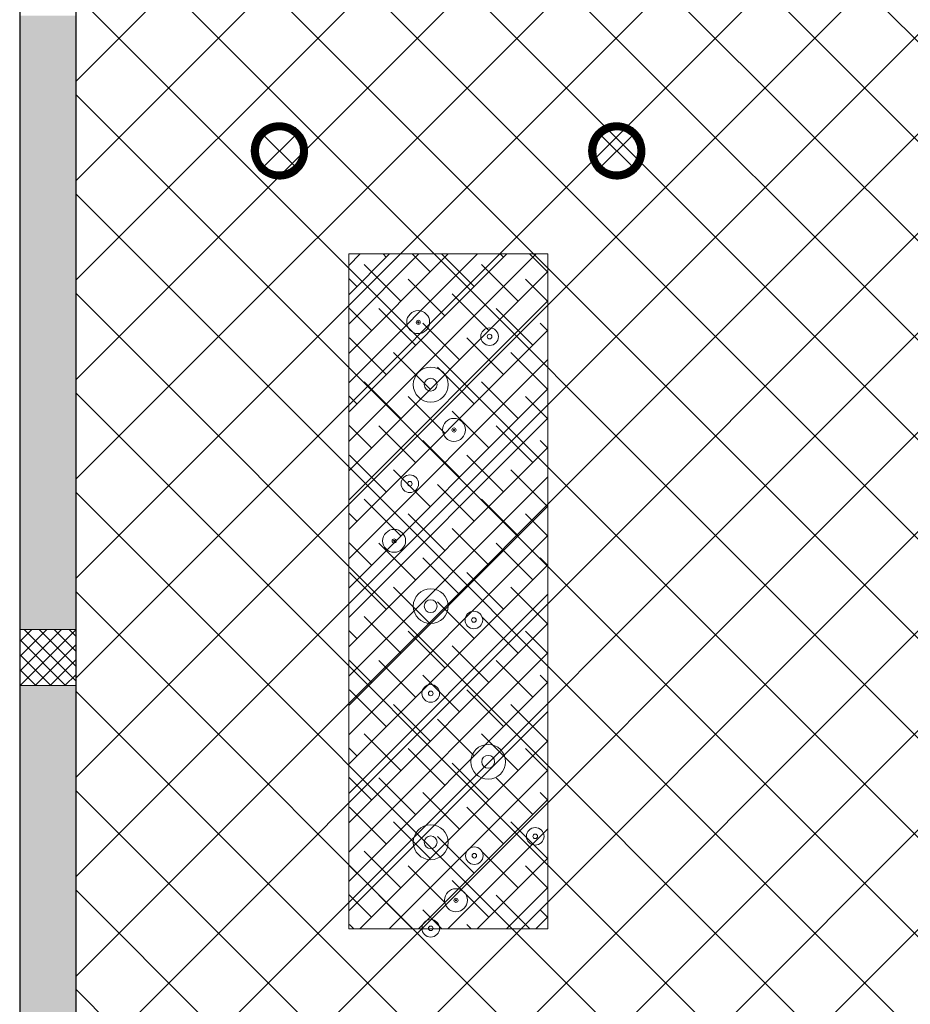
# Model space of a CAD drawing. Header units: millimetres. Extents: x -1469 to 52323, y -1368 to 13830.
# Tile 20 of 85: x 0 to 3168, y 4697 to 8198. Entities that reach past the tile are written whole.
import ezdxf

# ---------------------------------------------------------------- set-up
doc = ezdxf.new("R2010")
doc.units = ezdxf.units.MM
for name, color, linetype, lineweight, true_color in [('A-CEILING-01', 7, 'Continuous', 5, 0xd56ca8), ('A-CEILING-07', 230, 'Continuous', 5, 0xff007f), ('M-MEP-ELLG-LIGHT', 5, 'Continuous', 15, 0x0000ff)]:
    doc.layers.add(name, color=color, linetype=linetype, lineweight=lineweight, true_color=true_color)
for name, color, linetype, lineweight in [('A-LIGHT', 1, 'Continuous', 5), ('A-Wall & Column', 2, 'Continuous', 0), ('ND_26_HATCH', 8, 'Continuous', 13)]:
    doc.layers.add(name, color=color, linetype=linetype, lineweight=lineweight)
doc.layers.add('RCP LAYOUT', color=9, linetype='Continuous', true_color=0x808080)

# ---------------------------------------------------------------- blocks, each defined once
blk = doc.blocks.new('A$C81f607aa')
at = {"layer": 'ND_26_HATCH', "lineweight": -3, "true_color": 0x808080, "transparency": 33554687}
h = blk.add_hatch(color=8, dxfattribs=at)
h.dxf.hatch_style = 1
h.paths.add_polyline_path([(-15000, 13280), (-15200, 13280), (-15200, 0), (-11010, 0), (-11010, 650), (-10810, 650), (-10810, 850), (-11210, 850), (-11210, 200), (-15000, 200), (-15000, 8735.8), (-15000, 8835.8), (-15000, 9585.8), (-15000, 9685.8), (-15000, 10435.8), (-15000, 10535.8), (-15000, 11285.8), (-15000, 11385.8), (-15000, 12135.8), (-15000, 12235.8)])
h.paths.add_polyline_path([(-15200, 11087.2), (-15000, 11087.2), (-15000, 11287.2), (-15200, 11287.2)], flags=17)
h.paths.add_polyline_path([(-15200, 8211.4), (-15000, 8211.4), (-15000, 8411.4), (-15200, 8411.4)], flags=17)
h.paths.add_polyline_path([(-15200, 5830), (-15000, 5830), (-15000, 6030), (-15200, 6030)], flags=17)
h.paths.add_polyline_path([(-15200, 3420), (-15000, 3420), (-15000, 3620), (-15200, 3620)], flags=17)
h.paths.add_polyline_path([(-15200, 0), (-15000, 0), (-15000, 200), (-15200, 200)], flags=17)
h.paths.add_polyline_path([(-13205, 0.3), (-13005, 0.3), (-13005, 200.3), (-13205, 200.3)], flags=16)
h.paths.add_polyline_path([(-11210, 0), (-11010, 0), (-11010, 200), (-11210, 200)], flags=17)
h.paths.add_polyline_path([(-11010, 650), (-10810, 650), (-10810, 850), (-11010, 850)], flags=17)
at = {"layer": 'ND_26_HATCH', "lineweight": -3, "true_color": 0x808080}
h = blk.add_hatch(dxfattribs=at)
h.set_pattern_fill('ANSI37', color=8, scale=300)
h.set_pattern_definition([(45, (451552.75, 162145.904), (-26.5165043, 26.5165043), []), (135, (451552.75, 162145.904), (-26.5165043, -26.5165043), [])])
h.paths.add_polyline_path([(-15000, 6030), (-15200, 6030), (-15200, 5830), (-15000, 5830)])
at = {"layer": 'A-Wall & Column', "color": 8, "lineweight": -3, "true_color": 0x808080}
for p, q in [((-15200, 13480), (-15200, 0)), ((-15000, 13480), (-15000, 200))]:
    blk.add_line(p, q, dxfattribs=at)
at = {"layer": 'A-Wall & Column', "color": 8, "true_color": 0x808080}
blk.add_lwpolyline([(-15200, 5830), (-15000, 5830), (-15000, 6030), (-15200, 6030)], close=True, dxfattribs=at)
blk = doc.blocks.new('*U46')
at = {"lineweight": 0}
h = blk.add_hatch(dxfattribs=at)
h.set_pattern_fill('ANSI31', color=0)
h.set_pattern_definition([(45, (0, 0), (-0.08838835, 0.08838835), [])])
h.paths.add_polyline_path([(-70.7, 70.7), (-53, 53, -0.414214), (53, 53), (70.7, 70.7, 0.414214)])
h.paths.add_polyline_path([(75, 0, -0.198912), (53, -53), (70.7, -70.7, 0.198912), (100, 0, 0.198912), (70.7, 70.7), (53, 53, -0.198912)])
h.paths.add_polyline_path([(-53, -53), (-70.7, -70.7, 0.414214), (70.7, -70.7), (53, -53, -0.414214)])
h.paths.add_polyline_path([(-75, 0, -0.198912), (-53, 53), (-70.7, 70.7, 0.198912), (-100, 0, 0.198912), (-70.7, -70.7), (-53, -53, -0.198912)])
at = {"color": 0}
for p, q in [((-53, 53), (53, -53)), ((-53, -53), (53, 53))]:
    blk.add_line(p, q, dxfattribs=at)
at = {"color": 0, "lineweight": 0}
for radius in [100, 75]:
    blk.add_circle((0, 0), radius, dxfattribs=at)
blk = doc.blocks.new('A$C98a85b24')
at = {"layer": 'M-MEP-ELLG-LIGHT', "color": 8, "true_color": 0x808080}
for p in [(-3266, 7731), (-2066, 7731)]:
    blk.add_blockref('*U46', p, dxfattribs=at)
blk = doc.blocks.new('A$C668e39da')
at = {"color": 8, "true_color": 0x808080}
for centre, radius in [((1217.6, -6357.7), 40.8), ((1217.8, -6358.2), 7.36), ((1217.8, -6358.1), 2.23), ((1471.6, -6409.3), 31.3), ((1471.6, -6409.3), 8.21), ((1262.2, -6580), 62), ((1262.2, -6580), 22.8), ((1344.8, -6740.8), 40.8), ((1345, -6741.3), 7.36), ((1344.9, -6741.2), 2.23), ((1187.8, -6932.3), 31.3), ((1187.8, -6932.3), 8.21), ((1132, -7135.4), 40.8), ((1132.1, -7135.9), 7.36), ((1132.1, -7135.8), 2.23), ((1262.2, -7367.5), 62), ((1262.2, -7367.5), 22.8), ((1415.7, -7416.8), 31.3), ((1415.7, -7416.8), 8.21), ((1262.2, -7677.7), 31.3), ((1262.2, -7677.7), 8.21), ((1466.6, -7920.9), 62), ((1466.6, -7920.9), 22.8), ((1262.2, -8207), 62), ((1633.9, -8186), 31.3), ((1262.2, -8207), 22.8), ((1633.9, -8186), 8.21), ((1417.3, -8254.8), 31.3), ((1417.3, -8254.8), 8.21), ((1351.8, -8413.1), 40.8), ((1351.9, -8413.6), 7.36), ((1351.9, -8413.5), 2.23), ((1262.2, -8513.1), 31.3), ((1262.2, -8513.1), 8.21)]:
    blk.add_circle(centre, radius, dxfattribs=at)
blk = doc.blocks.new('A$C256bf26b')
at = {"layer": 'A-CEILING-01', "true_color": 0x808080}
h = blk.add_hatch(dxfattribs=at)
h.set_pattern_fill('ANSI37', color=8, scale=2000)
h.set_pattern_definition([(45, (0, 0), (-176.7767, 176.7767), []), (135, (0, 0), (-176.7767, -176.7767), [])])
edge = h.paths.add_edge_path()
edge.add_line((17350, 13380), (12020, 13380))
edge.add_line((12020, 13380), (12020, 13280))
edge.add_line((12020, 13280), (11820, 13280))
edge.add_line((11820, 13280), (11820, 13380))
edge.add_line((11820, 13380), (6090, 13380))
edge.add_line((6090, 13380), (6090, 13280))
edge.add_line((6090, 13280), (5890, 13280))
edge.add_line((5890, 13280), (5890, 13380))
edge.add_line((5890, 13380), (350, 13380))
edge.add_line((350, 13380), (200, 13380))
edge.add_line((200, 13380), (200, 4520))
edge.add_line((200, 4520), (650, 4520))
edge.add_line((650, 4520), (650, 4220))
edge.add_line((650, 4220), (200, 4220))
edge.add_line((200, 4220), (200, 3270))
edge.add_line((200, 3270), (3945, 3270))
edge.add_line((3945, 3270), (3945, 3920))
edge.add_line((3945, 3920), (6135, 3920))
edge.add_line((6135, 3920), (6135, 3270))
edge.add_line((6135, 3270), (9805, 3270))
edge.add_line((9805, 3270), (9805, 3070))
edge.add_line((9805, 3070), (10125.7, 3070))
edge.add_line((10125.7, 3070), (10125.7, 3423))
edge.add_line((10125.7, 3423), (11242.1, 4539.4))
edge.add_line((11242.1, 4539.4), (10770.1, 5011.3))
edge.add_line((10770.1, 5011.3), (11904.4, 6145.6))
edge.add_line((11904.4, 6145.6), (14298.8, 8540))
edge.add_line((14298.8, 8540), (14450, 8540))
edge.add_line((14450, 8540), (14450, 9620))
edge.add_line((14450, 9620), (14450, 12330))
edge.add_arc((15200, 12330), 750, 90, 180, ccw=False)
edge.add_line((15200, 13080), (17350, 13080))
edge.add_line((17350, 13080), (17350, 13380))
h.paths.add_polyline_path([(5890.1, 11294.2), (6090.1, 11294.2), (6090.1, 11094.2), (5890.1, 11094.2)], flags=16)
h.paths.add_polyline_path([(5890.1, 9330), (6090.1, 9330), (6090.1, 9130), (5890.1, 9130)], flags=16)
h.paths.add_polyline_path([(5890, 8418.4), (6090, 8418.4), (6090, 8218.4), (5890, 8218.4)], flags=16)
h.paths.add_polyline_path([(5890, 6030), (6090, 6030), (6090, 5830), (5890, 5830)], flags=16)
h.paths.add_polyline_path([(11820, 8418.4), (12020, 8418.4), (12020, 8218.4), (11820, 8218.4)], flags=16)
h.paths.add_polyline_path([(11820, 9330), (12020, 9330), (12020, 9130), (11820, 9130)], flags=16)
h.paths.add_polyline_path([(11820.1, 11294.2), (12020.1, 11294.2), (12020.1, 11094.2), (11820.1, 11094.2)], flags=16)
at = {"layer": 'A-CEILING-07', "true_color": 0x808080}
h = blk.add_hatch(dxfattribs=at)
h.set_pattern_fill('ANSI38', color=8, scale=590)
h.set_pattern_definition([(45, (0, 0), (-52.1491, 52.1491), []), (135, (0, 0), (-156.4474, 52.1491), [184.375, -110.625])])
h.paths.add_polyline_path([(1170.4, 7364.5), (1878.3, 7364.5), (1878.3, 4964.7), (1170.4, 4964.7)])
at = {"layer": 'A-CEILING-01', "color": 8, "true_color": 0x808080}
blk.add_lwpolyline([(11820, 13380), (6090, 13380), (6090, 13280), (5890, 13280), (5890, 13380), (350, 13380), (200, 13380), (200, 4520), (650, 4520), (650, 4220), (200, 4220), (200, 3270), (3945, 3270), (3945, 3920), (6135, 3920), (6135, 3270), (9805, 3270)], dxfattribs=at)
at = {"layer": 'A-CEILING-07', "color": 8, "lineweight": 0, "true_color": 0x808080}
blk.add_lwpolyline([(1170.4, 7364.5), (1878.3, 7364.5), (1878.3, 4964.7), (1170.4, 4964.7)], close=True, dxfattribs=at)
at = {"color": 8, "true_color": 0x808080}
blk.add_blockref('A$C81f607aa', (15200, 0), dxfattribs=at)
at = {"layer": 'A-LIGHT', "color": 8, "true_color": 0x808080}
for name, p in [('A$C98a85b24', (4190, 0)), ('A$C668e39da', (200, 13480))]:
    blk.add_blockref(name, p, dxfattribs=at)

msp = doc.modelspace()

# ---------------------------------------------------------------- block references
at = {"layer": 'RCP LAYOUT'}
msp.add_blockref('A$C256bf26b', (0, 0), dxfattribs=at)

doc.saveas('drawing.dxf')
